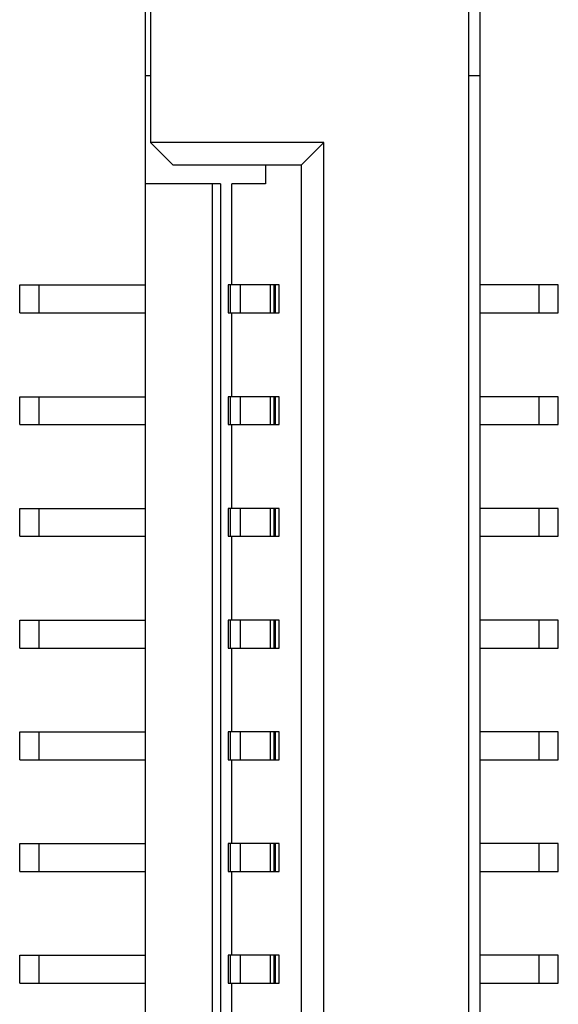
# Model space of a CAD drawing. Header units: millimetres. Extents: x 72 to 239, y 133 to 319.
# Tile 112 of 240: x 136.36 to 141.18, y 252.21 to 261.02. Entities that reach past the tile are written whole.
import ezdxf

# ---------------------------------------------------------------- set-up
doc = ezdxf.new("R2010")
doc.units = ezdxf.units.MM
doc.header["$LTSCALE"] = 5
doc.layers.get('0').update_dxf_attribs({"linetype": 'CONTINUOUS'})

msp = doc.modelspace()

# ---------------------------------------------------------------- linework, layer by layer
for p, q in [((137.5285, 262.5227), (137.5285, 259.9227)), ((140.3785, 240.5227), (140.3785, 262.5227)), ((137.4785, 261.8227), (137.4785, 241.2227)), ((140.4785, 241.2227), (140.4785, 261.8227)), ((137.4785, 260.5227), (137.5285, 260.5227)), ((140.3785, 260.5227), (140.4785, 260.5227)), ((139.0785, 259.9227), (137.5285, 259.9227)), ((137.7285, 259.7227), (137.5285, 259.9227)), ((139.0785, 259.9227), (138.8785, 259.7227)), ((139.0785, 243.1227), (139.0785, 259.9227)), ((137.7285, 259.7227), (138.8785, 259.7227)), ((138.5572, 259.7227), (138.5572, 259.5527)), ((138.8785, 243.3227), (138.8785, 259.7227)), ((138.1539, 259.5527), (137.4785, 259.5527)), ((138.0785, 259.5527), (138.0785, 243.4927)), ((138.1539, 259.5527), (138.1539, 243.4927)), ((138.5572, 259.5527), (138.2572, 259.5527)), ((138.2572, 258.6477), (138.2572, 259.5527)), ((136.3566, 258.6477), (137.4785, 258.6477)), ((136.3566, 258.3977), (136.3566, 258.6477)), ((136.5296, 258.3977), (136.5296, 258.6477)), ((138.6802, 258.6477), (138.2237, 258.6477)), ((138.2237, 258.6477), (138.2237, 258.3977)), ((138.2414, 258.6477), (138.2414, 258.3977)), ((138.3326, 258.3977), (138.3326, 258.6477)), ((138.598, 258.6477), (138.598, 258.3977)), ((138.636, 258.3977), (138.636, 258.6477)), ((138.644, 258.6477), (138.644, 258.3977)), ((138.6802, 258.3977), (138.6802, 258.6477)), ((141.1785, 258.6477), (140.4785, 258.6477)), ((141.0055, 258.6477), (141.0055, 258.3977)), ((141.1785, 258.3977), (141.1785, 258.6477)), ((136.3566, 258.3977), (137.4785, 258.3977)), ((138.2237, 258.3977), (138.6802, 258.3977)), ((138.2572, 257.6477), (138.2572, 258.3977)), ((140.4785, 258.3977), (141.1785, 258.3977)), ((136.3566, 257.6477), (137.4785, 257.6477)), ((136.3566, 257.3977), (136.3566, 257.6477)), ((136.5296, 257.3977), (136.5296, 257.6477)), ((138.6802, 257.6477), (138.2237, 257.6477)), ((138.2237, 257.6477), (138.2237, 257.3977)), ((138.2414, 257.6477), (138.2414, 257.3977)), ((138.3326, 257.3977), (138.3326, 257.6477)), ((138.598, 257.6477), (138.598, 257.3977)), ((138.636, 257.3977), (138.636, 257.6477)), ((138.644, 257.6477), (138.644, 257.3977)), ((138.6802, 257.3977), (138.6802, 257.6477)), ((141.1785, 257.6477), (140.4785, 257.6477)), ((141.0055, 257.6477), (141.0055, 257.3977)), ((141.1785, 257.3977), (141.1785, 257.6477)), ((136.3566, 257.3977), (137.4785, 257.3977)), ((138.2237, 257.3977), (138.6802, 257.3977)), ((138.2572, 256.6477), (138.2572, 257.3977)), ((140.4785, 257.3977), (141.1785, 257.3977)), ((136.3566, 256.6477), (137.4785, 256.6477)), ((136.3566, 256.3977), (136.3566, 256.6477)), ((136.5296, 256.3977), (136.5296, 256.6477)), ((138.6802, 256.6477), (138.2237, 256.6477)), ((138.2237, 256.6477), (138.2237, 256.3977)), ((138.2414, 256.6477), (138.2414, 256.3977)), ((138.3326, 256.3977), (138.3326, 256.6477)), ((138.598, 256.6477), (138.598, 256.3977)), ((138.636, 256.3977), (138.636, 256.6477)), ((138.644, 256.6477), (138.644, 256.3977)), ((138.6802, 256.3977), (138.6802, 256.6477)), ((141.1785, 256.6477), (140.4785, 256.6477)), ((141.0055, 256.6477), (141.0055, 256.3977)), ((141.1785, 256.3977), (141.1785, 256.6477)), ((136.3566, 256.3977), (137.4785, 256.3977)), ((138.2237, 256.3977), (138.6802, 256.3977)), ((138.2572, 255.6477), (138.2572, 256.3977)), ((140.4785, 256.3977), (141.1785, 256.3977)), ((136.3566, 255.6477), (137.4785, 255.6477)), ((136.3566, 255.3977), (136.3566, 255.6477)), ((136.5296, 255.3977), (136.5296, 255.6477)), ((138.6802, 255.6477), (138.2237, 255.6477)), ((138.2237, 255.6477), (138.2237, 255.3977)), ((138.2414, 255.6477), (138.2414, 255.3977)), ((138.3326, 255.3977), (138.3326, 255.6477)), ((138.598, 255.6477), (138.598, 255.3977)), ((138.636, 255.3977), (138.636, 255.6477)), ((138.644, 255.6477), (138.644, 255.3977)), ((138.6802, 255.3977), (138.6802, 255.6477)), ((141.1785, 255.6477), (140.4785, 255.6477)), ((141.0055, 255.6477), (141.0055, 255.3977)), ((141.1785, 255.3977), (141.1785, 255.6477)), ((136.3566, 255.3977), (137.4785, 255.3977)), ((138.2237, 255.3977), (138.6802, 255.3977)), ((138.2572, 254.6477), (138.2572, 255.3977)), ((140.4785, 255.3977), (141.1785, 255.3977)), ((136.3566, 254.6477), (137.4785, 254.6477)), ((136.3566, 254.3977), (136.3566, 254.6477)), ((136.5296, 254.3977), (136.5296, 254.6477)), ((138.6802, 254.6477), (138.2237, 254.6477)), ((138.2237, 254.6477), (138.2237, 254.3977)), ((138.2414, 254.6477), (138.2414, 254.3977)), ((138.3326, 254.3977), (138.3326, 254.6477)), ((138.598, 254.6477), (138.598, 254.3977)), ((138.636, 254.3977), (138.636, 254.6477)), ((138.644, 254.6477), (138.644, 254.3977)), ((138.6802, 254.3977), (138.6802, 254.6477)), ((141.1785, 254.6477), (140.4785, 254.6477)), ((141.0055, 254.6477), (141.0055, 254.3977)), ((141.1785, 254.3977), (141.1785, 254.6477)), ((136.3566, 254.3977), (137.4785, 254.3977)), ((138.2237, 254.3977), (138.6802, 254.3977)), ((138.2572, 253.6477), (138.2572, 254.3977)), ((140.4785, 254.3977), (141.1785, 254.3977)), ((136.3566, 253.6477), (137.4785, 253.6477)), ((136.3566, 253.3977), (136.3566, 253.6477)), ((136.5296, 253.3977), (136.5296, 253.6477)), ((138.6802, 253.6477), (138.2237, 253.6477)), ((138.2237, 253.6477), (138.2237, 253.3977)), ((138.2414, 253.6477), (138.2414, 253.3977)), ((138.3326, 253.3977), (138.3326, 253.6477)), ((138.598, 253.6477), (138.598, 253.3977)), ((138.636, 253.3977), (138.636, 253.6477)), ((138.644, 253.6477), (138.644, 253.3977)), ((138.6802, 253.3977), (138.6802, 253.6477)), ((141.1785, 253.6477), (140.4785, 253.6477)), ((141.0055, 253.6477), (141.0055, 253.3977)), ((141.1785, 253.3977), (141.1785, 253.6477)), ((136.3566, 253.3977), (137.4785, 253.3977)), ((138.2237, 253.3977), (138.6802, 253.3977)), ((138.2572, 252.6477), (138.2572, 253.3977)), ((140.4785, 253.3977), (141.1785, 253.3977)), ((136.3566, 252.6477), (137.4785, 252.6477)), ((136.3566, 252.3977), (136.3566, 252.6477)), ((136.5296, 252.3977), (136.5296, 252.6477)), ((138.6802, 252.6477), (138.2237, 252.6477)), ((138.2237, 252.6477), (138.2237, 252.3977)), ((138.2414, 252.6477), (138.2414, 252.3977)), ((138.3326, 252.3977), (138.3326, 252.6477)), ((138.598, 252.6477), (138.598, 252.3977)), ((138.636, 252.3977), (138.636, 252.6477)), ((138.644, 252.6477), (138.644, 252.3977)), ((138.6802, 252.3977), (138.6802, 252.6477)), ((141.1785, 252.6477), (140.4785, 252.6477)), ((141.0055, 252.6477), (141.0055, 252.3977)), ((141.1785, 252.3977), (141.1785, 252.6477)), ((136.3566, 252.3977), (137.4785, 252.3977)), ((138.2237, 252.3977), (138.6802, 252.3977)), ((138.2572, 251.6477), (138.2572, 252.3977)), ((140.4785, 252.3977), (141.1785, 252.3977))]:
    msp.add_line(p, q)

doc.saveas('drawing.dxf')
